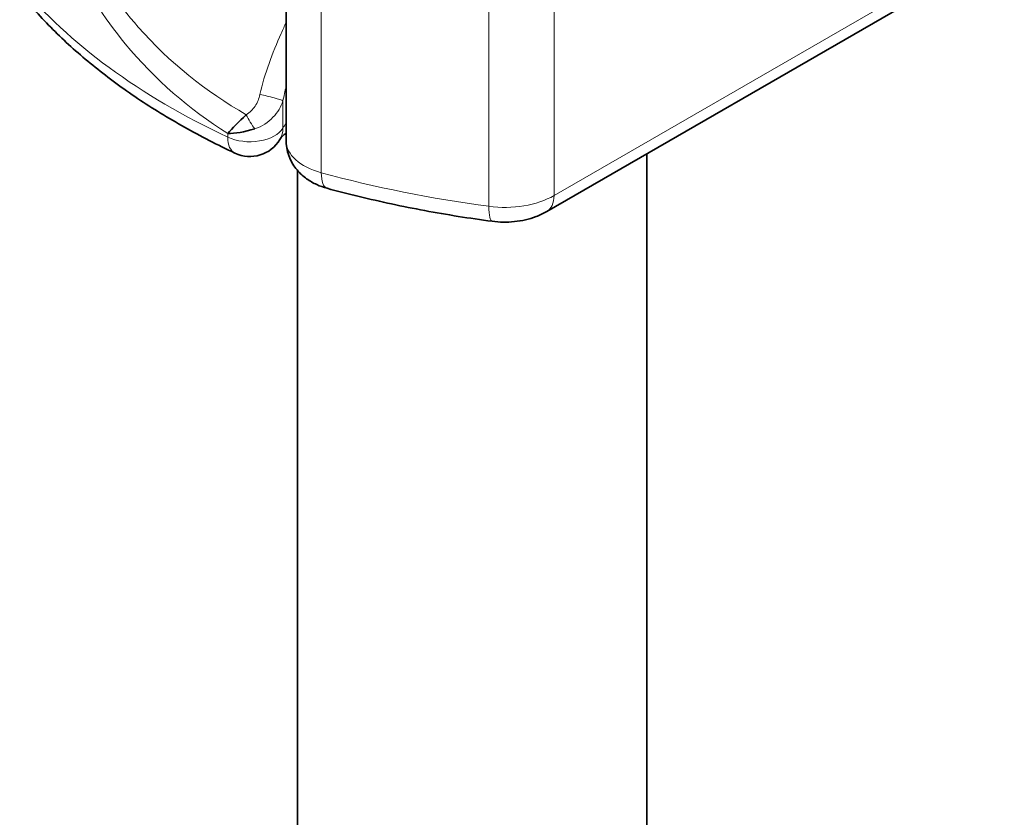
# Model space of a CAD drawing. Header units: millimetres. Extents: x -300186 to 535164, y -28581 to 763383.
# Tile 134 of 256: x 3026 to 3040, y 136328 to 136340. Entities that reach past the tile are written whole.
import ezdxf

# ---------------------------------------------------------------- set-up
doc = ezdxf.new("R2010")
doc.units = ezdxf.units.MM
doc.header["$LTSCALE"] = 10
doc.layers.add('Visible (ISO)', color=7, linetype='Continuous', lineweight=35)
doc.layers.add('Visible Narrow (ISO)', color=7, linetype='Continuous', lineweight=9)

msp = doc.modelspace()

# ---------------------------------------------------------------- linework, layer by layer
at = {"layer": 'Visible (ISO)'}
for p, q in [((3029.827, 136337.839), (3029.827, 136344.371)), ((3040, 136340.547), (3033.556, 136336.827)), ((3034.989, 136294.085), (3034.989, 136337.654)), ((3029.989, 136294.085), (3029.989, 136337.414))]:
    msp.add_line(p, q, dxfattribs=at)
msp.add_arc((3029.307, 136338.115), 0.5, 244.8089, 329.2624, dxfattribs=at)
for points, knots in [([(3029.094, 136337.663), (3028.844, 136337.78), (3028.603, 136337.905), (3028.138, 136338.166), (3027.915, 136338.303), (3027.488, 136338.589), (3027.285, 136338.738), (3026.902, 136339.047), (3026.72, 136339.207), (3026.382, 136339.538), (3026.224, 136339.708), (3026.079, 136339.884)], [1.4690452, 1.4690452, 1.4690452, 1.4690452, 1.5573621, 1.5573621, 1.6456789, 1.6456789, 1.7339958, 1.7339958, 1.8223126, 1.8223126, 1.9106295, 1.9106295, 1.9106295, 1.9106295]), ([(3029.255, 136338.214), (3029.144, 136338.111), (3029.052, 136338.016), (3028.992, 136337.946), (3028.992, 136337.946), (3028.991, 136337.945)], [-0.05126221, -0.05126221, -0.05126221, -0.05126221, 0, 0, 0.00024912, 0.00024912, 0.00024912, 0.00024912]), ([(3028.991, 136337.945), (3028.992, 136337.945), (3028.992, 136337.945), (3029.094, 136337.943), (3029.23, 136337.964), (3029.376, 136338.011)], [-0.00024912, -0.00024912, -0.00024912, -0.00024912, 0, 0, 0.05126221, 0.05126221, 0.05126221, 0.05126221]), ([(3029.827, 136337.953), (3029.813, 136337.942), (3029.801, 136337.932), (3029.762, 136337.896), (3029.746, 136337.874), (3029.737, 136337.86)], [3.2834838, 3.2834838, 3.2834838, 3.2834838, 3.3706, 3.3706, 3.5962814, 3.5962814, 3.5962814, 3.5962814]), ([(3030.411, 136337.16), (3030.362, 136337.174), (3030.312, 136337.191), (3030.215, 136337.235), (3030.166, 136337.262), (3030.072, 136337.33), (3030.025, 136337.371), (3029.94, 136337.473), (3029.901, 136337.534), (3029.846, 136337.672), (3029.829, 136337.747), (3029.827, 136337.828), (3029.827, 136337.833), (3029.827, 136337.839)], [1.226145, 1.226145, 1.226145, 1.226145, 1.452155, 1.452155, 1.678165, 1.678165, 1.904175, 1.904175, 2.130185, 2.130185, 2.34181, 2.34181, 2.356194, 2.356194, 2.356194, 2.356194]), ([(3032.774, 136336.687), (3032.611, 136336.709), (3032.45, 136336.732), (3032.128, 136336.784), (3031.968, 136336.811), (3031.65, 136336.871), (3031.492, 136336.902), (3031.179, 136336.969), (3031.024, 136337.005), (3030.715, 136337.08), (3030.562, 136337.119), (3030.411, 136337.16)], [1.0124121, 1.0124121, 1.0124121, 1.0124121, 1.0551587, 1.0551587, 1.0979053, 1.0979053, 1.1406519, 1.1406519, 1.1833985, 1.1833985, 1.2261451, 1.2261451, 1.2261451, 1.2261451]), ([(3032.774, 136336.687), (3032.827, 136336.68), (3032.88, 136336.676), (3032.986, 136336.675), (3033.04, 136336.677), (3033.146, 136336.688), (3033.198, 136336.697), (3033.303, 136336.721), (3033.355, 136336.736), (3033.457, 136336.775), (3033.507, 136336.798), (3033.556, 136336.827)], [5.270773, 5.270773, 5.270773, 5.270773, 5.473256, 5.473256, 5.675738, 5.675738, 5.87822, 5.87822, 6.080703, 6.080703, 6.283185, 6.283185, 6.283185, 6.283185])]:
    msp.add_open_spline(points, degree=3, knots=knots, dxfattribs=at)
at = {"layer": 'Visible Narrow (ISO)'}
for p, q in [((3030.329, 136337.382), (3030.329, 136343.914)), ((3033.66, 136337.056), (3033.66, 136343.588)), ((3032.727, 136343.433), (3032.727, 136336.901)), ((3040.103, 136340.776), (3033.66, 136337.056)), ((3029.78, 136338.021), (3029.78, 136338.41)), ((3028.991, 136337.945), (3028.991, 136337.891))]:
    msp.add_line(p, q, dxfattribs=at)
for centre, major_axis, ratio, start_param, end_param in [((3035.939, 136342.815), (-11, 0), 0.57735, 0.445565, 0.887149), ((3029.544, 136338.457), (0.244, -0.055), 0.099321, 0.269703, 1.983079), ((3029.342, 136338.154), (-0.124, 0.217), 0.197968, 1.180503, 2.171259), ((3029.307, 136338.115), (0.5, 0), 0.57735, 4.028742, 5.952476), ((3029.307, 136338.115), (0.43, -0.256), 0.772252, 0, 0.430491), ((3030.702, 136337.839), (-0.975, 0), 0.57735, 5.826311, 5.952476), ((3029.307, 136338.115), (-0.213, -0.452), 0.515719, 5.451834, 6.283185), ((3030.702, 136337.839), (-0.875, 0), 0.57735, 0, 1.130049), ((3030.542, 136337.643), (-0.131, -0.482), 0.34833, 5.375948, 6.283185), ((3035.406, 136343.596), (-11.9, 0), 0.57735, 1.130049, 1.343782), ((3032.953, 136337.464), (-1, 0), 0.57735, 1.343782, 2.356194), ((3033.306, 136337.26), (0.25, -0.433), 0.57735, 0, 0.785398), ((3032.84, 136337.183), (-0.066, -0.496), 0.183768, 5.340173, 6.283185)]:
    msp.add_ellipse(centre, major_axis=major_axis, ratio=ratio, start_param=start_param, end_param=end_param, dxfattribs=at)
for points, knots in [([(3026.239, 136341.861), (3026.354, 136341.385), (3026.691, 136340.423), (3027.59, 136339.023), (3028.443, 136338.289), (3028.991, 136337.945)], [-1.4204255, -1.4204255, -1.4204255, -1.4204255, -1.1262077, -0.8319899, -0.4220732, -0.4220732, -0.4220732, -0.4220732]), ([(3029.255, 136338.214), (3028.678, 136338.546), (3027.804, 136339.241), (3026.985, 136340.426), (3026.681, 136341.127), (3026.583, 136341.405)], [0.3906631, 0.3906631, 0.3906631, 0.3906631, 0.8319899, 1.1262077, 1.3155743, 1.3155743, 1.3155743, 1.3155743]), ([(3029.827, 136339.537), (3029.803, 136339.484), (3029.652, 136339.154), (3029.518, 136338.804), (3029.451, 136338.501)], [1.5197414, 1.5197414, 1.5197414, 1.5197414, 1.5573847, 1.7533506, 1.7533506, 1.7533506, 1.7533506])]:
    msp.add_open_spline(points, degree=3, knots=knots, dxfattribs=at)
for points in [[(3029.78, 136338.41), (3029.794, 136338.48), (3029.81, 136338.55), (3029.827, 136338.62)], [(3029.451, 136338.501), (3029.438, 136338.443), (3029.393, 136338.331), (3029.307, 136338.243), (3029.255, 136338.214)], [(3029.376, 136338.011), (3029.483, 136338.046), (3029.658, 136338.166), (3029.753, 136338.326), (3029.78, 136338.41)]]:
    msp.add_open_spline(points, degree=3, dxfattribs=at)

doc.saveas('drawing.dxf')
